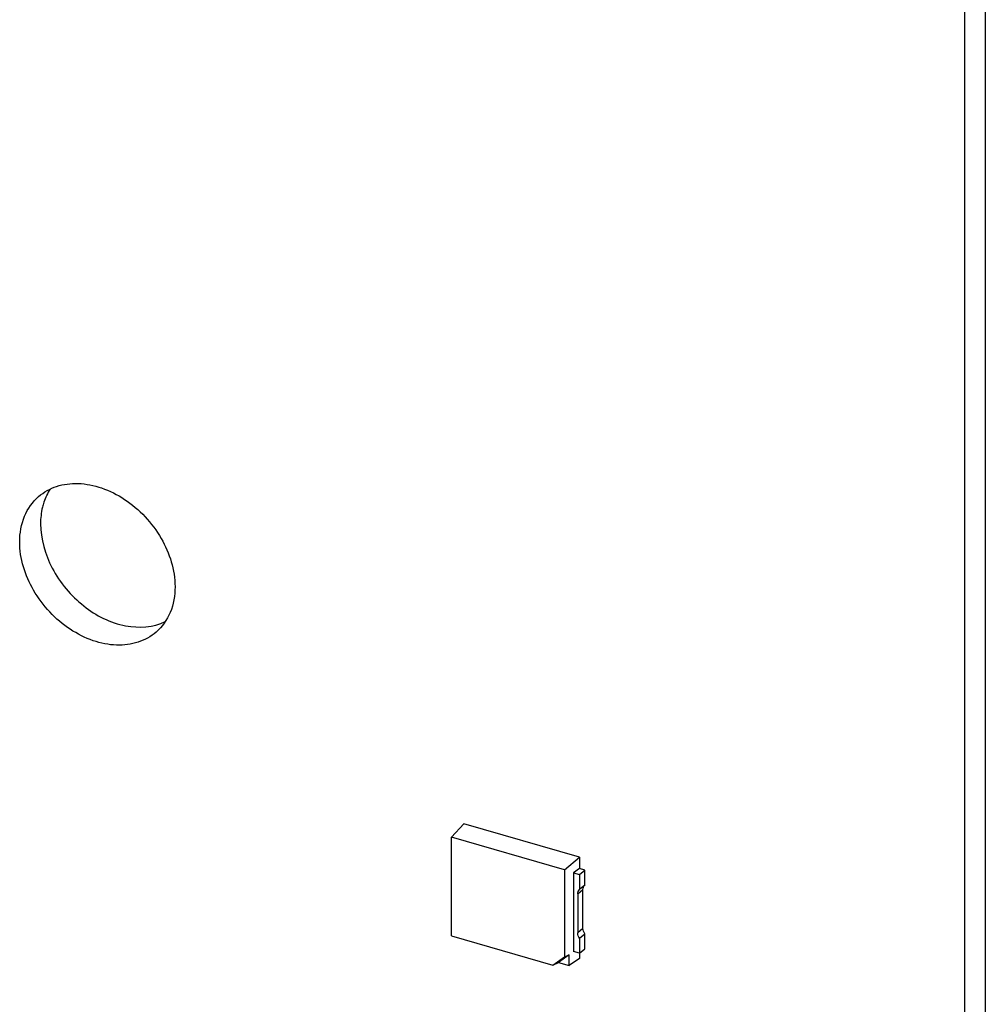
# Model space of a CAD drawing. Header units: millimetres. Extents: x 0 to 210, y 0 to 297.
# Tile 22 of 28: x 110.95 to 114.26, y 238.9 to 242.27. Entities that reach past the tile are written whole.
import ezdxf

# ---------------------------------------------------------------- set-up
doc = ezdxf.new("R2010")
doc.units = ezdxf.units.MM
doc.header["$LTSCALE"] = 19.36
doc.layers.get('0').update_dxf_attribs({"linetype": 'CONTINUOUS'})

msp = doc.modelspace()

# ---------------------------------------------------------------- linework, layer by layer
at = {"color": 7, "linetype": 'Continuous'}
for p, q in [((114.26046, 244.55673), (114.26046, 212.3901)), ((114.18905, 244.49488), (114.18905, 212.32826)), ((112.47438, 239.5146), (112.43215, 239.46896)), ((112.87028, 239.40032), (112.47438, 239.5146)), ((112.81962, 239.3571), (112.43215, 239.46896)), ((112.43215, 239.13097), (112.43215, 239.46896)), ((112.81962, 239.3571), (112.87028, 239.40032)), ((112.87028, 239.40032), (112.87028, 239.36197)), ((112.81962, 239.3571), (112.81962, 239.05908)), ((112.87028, 239.36196), (112.85079, 239.34696)), ((112.88883, 239.35661), (112.87028, 239.36196)), ((112.87097, 239.34113), (112.88883, 239.35661)), ((112.88883, 239.30501), (112.88883, 239.35661)), ((112.85079, 239.34696), (112.87097, 239.34113)), ((112.85079, 239.34696), (112.85079, 239.07726)), ((112.87097, 239.34113), (112.87097, 239.28958)), ((112.88883, 239.30501), (112.87097, 239.28958)), ((112.88265, 239.15665), (112.88265, 239.29043)), ((112.86478, 239.27496), (112.86478, 239.14118)), ((112.43215, 239.13097), (112.77966, 239.03066)), ((112.87097, 239.12299), (112.88883, 239.1385)), ((112.87097, 239.12299), (112.87097, 239.07143)), ((112.88883, 239.0869), (112.88883, 239.1385)), ((112.87097, 239.07143), (112.88883, 239.0869)), ((112.77966, 239.03066), (112.81962, 239.05908)), ((112.8352, 239.06621), (112.79882, 239.04033)), ((112.81962, 239.05908), (112.8352, 239.06621)), ((112.8352, 239.02982), (112.8352, 239.06621)), ((112.87028, 239.05391), (112.8352, 239.02982)), ((112.87097, 239.07143), (112.85079, 239.07726)), ((112.87028, 239.07143), (112.87028, 239.05391)), ((112.77966, 239.03066), (112.79882, 239.04033)), ((112.79882, 239.04033), (112.8352, 239.02982))]:
    msp.add_line(p, q, dxfattribs=at)
at = {"color": 9, "linetype": 'Continuous'}
for p, q in [((112.86478, 239.27496), (112.88265, 239.29043)), ((112.88265, 239.15665), (112.86478, 239.14118))]:
    msp.add_line(p, q, dxfattribs=at)
at = {"color": 7, "linetype": 'Continuous'}
for centre, radius, start, end in [((111.22627, 240.55298), 0.19972, 154.69329, 161.54063), ((111.21486, 240.55833), 0.18713, 146.66451, 154.68132)]:
    msp.add_arc(centre, radius, start, end, dxfattribs=at)
for points, knots in [([(111.01875, 240.63549), (111.03645, 240.65082), (111.08006, 240.67498), (111.15649, 240.68417), (111.23738, 240.66773), (111.34323, 240.61398), (111.44785, 240.50267), (111.48581, 240.3839), (111.48581, 240.32653)], [0, 0, 0, 0, 0.104878, 0.2163787, 0.3379752, 0.4691981, 0.7430619, 1, 1, 1, 1]), ([(110.95383, 240.4801), (110.95383, 240.50999), (110.96353, 240.56837), (110.99789, 240.61743), (111.01875, 240.63549)], [0, 0, 0, 0, 0.5200095, 1, 1, 1, 1]), ([(111.03682, 240.61622), (111.03488, 240.61044), (111.02796, 240.58627), (111.02524, 240.56097), (111.02524, 240.54195)], [0, 0, 0, 0, 0.2426095, 1, 1, 1, 1]), ([(111.02524, 240.54195), (111.02524, 240.4896), (111.05711, 240.38068), (111.16367, 240.25448), (111.30538, 240.18122), (111.4114, 240.1876), (111.45253, 240.20709)], [0, 0, 0, 0, 0.2529826, 0.5243472, 0.7800191, 1, 1, 1, 1]), ([(111.42089, 240.17114), (111.40319, 240.1558), (111.35958, 240.13165), (111.28315, 240.12246), (111.20226, 240.1389), (111.0964, 240.19265), (110.99179, 240.30396), (110.95383, 240.42273), (110.95383, 240.4801)], [0, 0, 0, 0, 0.104878, 0.2163787, 0.3379752, 0.4691981, 0.7430619, 1, 1, 1, 1]), ([(111.48581, 240.32653), (111.48581, 240.29664), (111.47611, 240.23826), (111.44174, 240.1892), (111.42089, 240.17114)], [0, 0, 0, 0, 0.5200095, 1, 1, 1, 1])]:
    msp.add_open_spline(points, degree=3, knots=knots, dxfattribs=at)
for points in [[(112.86478, 239.27496), (112.86478, 239.28025), (112.86692, 239.28616), (112.87097, 239.28956)], [(112.88265, 239.29044), (112.88265, 239.29572), (112.88481, 239.30161), (112.88884, 239.30502)], [(112.88884, 239.1385), (112.88516, 239.14373), (112.88265, 239.15026), (112.88265, 239.15665)], [(112.87097, 239.123), (112.86728, 239.12824), (112.86478, 239.13478), (112.86478, 239.14118)]]:
    msp.add_open_spline(points, degree=3, dxfattribs=at)

doc.saveas('drawing.dxf')
